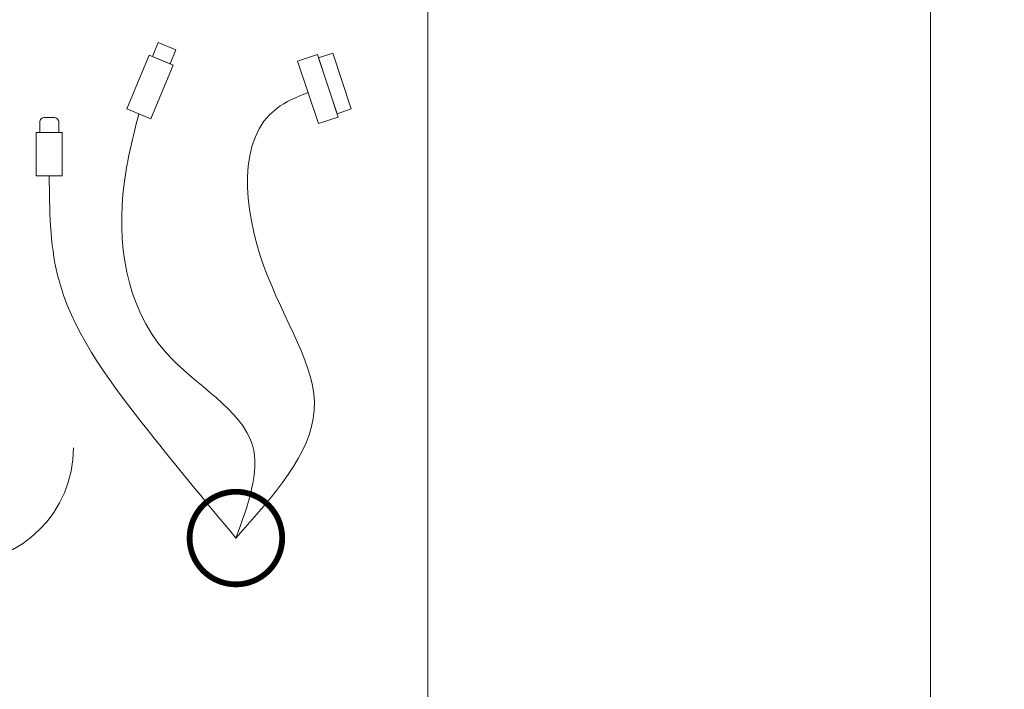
# Model space of a CAD drawing. Header units: millimetres. Extents: x -13532 to 2392, y -5241 to 5322.
# Tile 148 of 256: x -10462 to -10419, y 1102 to 1130. Entities that reach past the tile are written whole.
import ezdxf

# ---------------------------------------------------------------- set-up
doc = ezdxf.new("R2010")
doc.units = ezdxf.units.MM
doc.linetypes.add('KRESKAKROPKA2', pattern=[12.7, 6.35, -3.175, 0, -3.175])
doc.layers.get('0').update_dxf_attribs({"lineweight": 9, "true_color": 0x939393})
doc.layers.get('Defpoints').update_dxf_attribs({"true_color": 0xdae6d4})
for name, color, linetype, lineweight, true_color in [('a___wymiary', 7, 'Continuous', 5, 0x666666), ('Meble - AGP1', 7, 'Continuous', 15, 0x999999), ('MEBLE PKN', 7, 'Continuous', 9, 0xa0a0a0), ('OSI', 7, 'KRESKAKROPKA2', 5, 0x7f7f7f), ('WYMIARY - AGP1', 7, 'Continuous', 5, 0x716d5a)]:
    doc.layers.add(name, color=color, linetype=linetype, lineweight=lineweight, true_color=true_color)
doc.layers.add('cz-sr', color=150, linetype='Continuous', lineweight=15)
doc.styles.add('ARIAL NARROW', font='ARIALN.TTF', dxfattribs={"width": 0.9})
doc.dimstyles.new('wymiary agp1', dxfattribs={"dimtxt": 15, "dimasz": 5, "dimexe": 5, "dimexo": 5, "dimgap": 1.8, "dimtad": 1, "dimdec": 3, "dimrnd": 0.5, "dimdsep": 46, "dimtxsty": 'ARIAL NARROW', "dimblk": 'znacznik', "dimcen": 1.5, "dimse1": 1, "dimse2": 1, "dimclrd": 256, "dimclre": 256, "dimazin": 0, "dimtfac": 1, "dimtdec": 3, "dimtmove": 1, "dimatfit": 3, "dimldrblk": 'znacznik', "dimfxl": 1000, "dimfxlon": 1, "dimlwd": -1, "dimarcsym": 0})

# ---------------------------------------------------------------- blocks, each defined once
blk = doc.blocks.new('Przelotka_w blacie')
at = {"ltscale": 0.5}
for points in [[(-18.316, 4.371), (-18.52, 4.986), (-20.929, 4.184), (-20.724, 3.569)], [(-18.17, 4.419), (-17.886, 3.566), (-20.586, 2.667), (-20.87, 3.52)], [(-20.471, -2.845), (-21.07, -2.594), (-21.387, -3.354), (-20.789, -3.604)], [(-20.412, -2.703), (-18.088, -3.675), (-18.524, -4.717), (-20.848, -3.745)], [(-17.508, -7.497), (-15.637, -7.497), (-15.637, -8.627), (-17.508, -8.627)]]:
    blk.add_lwpolyline(points, close=True, dxfattribs=at)
at = {"const_width": 0.25}
blk.add_lwpolyline([(2, 0, -1), (-2, 0, -1), (2, 0, 0.267949)], format="xyb", dxfattribs=at)
at = {"ltscale": 0.5}
blk.add_lwpolyline([(-17.508, -7.651), (-17.938, -7.651, 0.414214), (-18.156, -7.869), (-18.156, -8.255, 0.414214), (-17.938, -8.473), (-17.508, -8.473)], format="xyb", dxfattribs=at)
for points in [[(0, 0), (-5.502, 3.386), (-11.769, 1.198), (-18.546, 1.768), (-19.236, 3.117)], [(0, 0), (-4.002, 0.719), (-8.051, -3.057), (-15.307, -4.825), (-18.306, -4.196)], [(0, 0), (-4.962, -4.046), (-11.349, -7.702), (-15.637, -8.062)]]:
    blk.add_spline(points, degree=3)
blk = doc.blocks.new('gn-230')
at = {"layer": 'Meble - AGP1'}
for p, q in [((-15.649, -3.75), (-8.148, 3.75)), ((-4, 0), (-19.797, 0))]:
    blk.add_line(p, q, dxfattribs=at)
at = {"layer": 'Meble - AGP1', "lineweight": 30}
blk.add_lwpolyline([(-4, -4), (0, -4), (0, 4), (-4, 4)], close=True, dxfattribs=at)
at = {"layer": 'Meble - AGP1'}
blk.add_arc((-29.797, 0), 10, 270, 90, dxfattribs=at)
blk = doc.blocks.new('*U192')
at = {"layer": 'Meble - AGP1'}
blk.add_lwpolyline([(0, 0), (120, 0), (120, -60), (0, -60)], close=True, dxfattribs=at)
blk.add_blockref('Przelotka_w blacie', (109, -30), dxfattribs=at)
at = {"layer": 'Meble - AGP1', "xscale": 0.5, "yscale": 0.5, "zscale": 0.5}
blk.add_blockref('gn-230', (120, -42.017), dxfattribs=at)
blk = doc.blocks.new('znacznik')
at = {"layer": 'a___wymiary'}
for p, q in [((0, 1.3936), (0, -1.3936)), ((1.3936, 0), (-1.3936, 0))]:
    blk.add_line(p, q, dxfattribs=at)
at = {"layer": 'a___wymiary', "const_width": 0.2}
blk.add_lwpolyline([(0.8759, 0.8759), (-0.8759, -0.8759)], dxfattribs=at)
blk = doc.blocks.new('*D569')
at = {"layer": 'Defpoints', "color": 0}
for p in [(-10337.106, 1244.623), (-11516.107, 1092.924), (-10337.106, 1092.924)]:
    blk.add_point(p, dxfattribs=at)
at = {"layer": 'WYMIARY - AGP1'}
blk.add_line((-11511.107, 1244.623), (-10342.106, 1244.623), dxfattribs=at)
at = {"layer": 'WYMIARY - AGP1', "xscale": 5, "yscale": 5, "zscale": 5, "rotation": 180}
blk.add_blockref('znacznik', (-11516.107, 1244.623), dxfattribs=at)
at = {"layer": 'WYMIARY - AGP1', "xscale": 5, "yscale": 5, "zscale": 5}
blk.add_blockref('znacznik', (-10337.106, 1244.623), dxfattribs=at)
at = {"layer": 'WYMIARY - AGP1', "color": 18, "true_color": 0x000000, "insert": (-10926.606, 1254.082), "char_height": 15, "attachment_point": 5, "style": 'ARIAL NARROW'}
blk.add_mtext('1179', dxfattribs=at)
blk = doc.blocks.new('osi')
at = {"layer": 'OSI', "ltscale": 10}
blk.add_line((-10444.407, 845.854), (-10444.407, 3158.854), dxfattribs=at)

msp = doc.modelspace()

# ---------------------------------------------------------------- block references
at = {"layer": 'cz-sr'}
msp.add_blockref('osi', (0.0999, 0), dxfattribs=at)
at = {"layer": 'MEBLE PKN', "rotation": 270}
msp.add_blockref('*U192', (-10422.5913, 1217.0827), dxfattribs=at)

# ---------------------------------------------------------------- dimensions: what is measured, and where the dimension line sits
at = {"layer": 'WYMIARY - AGP1'}
dim = msp.add_linear_dim(base=(-10337.106, 1244.6234), p1=(-11516.1068, 1092.9245), p2=(-10337.106, 1092.9245), dimstyle='wymiary agp1', override={"dimclrd": 256, "dimclre": 256}, dxfattribs=at)
dim.commit()
dim.dimension.update_dxf_attribs({"geometry": '*D569', "text_midpoint": (-10926.6064, 1254.082)})

doc.saveas('drawing.dxf')
